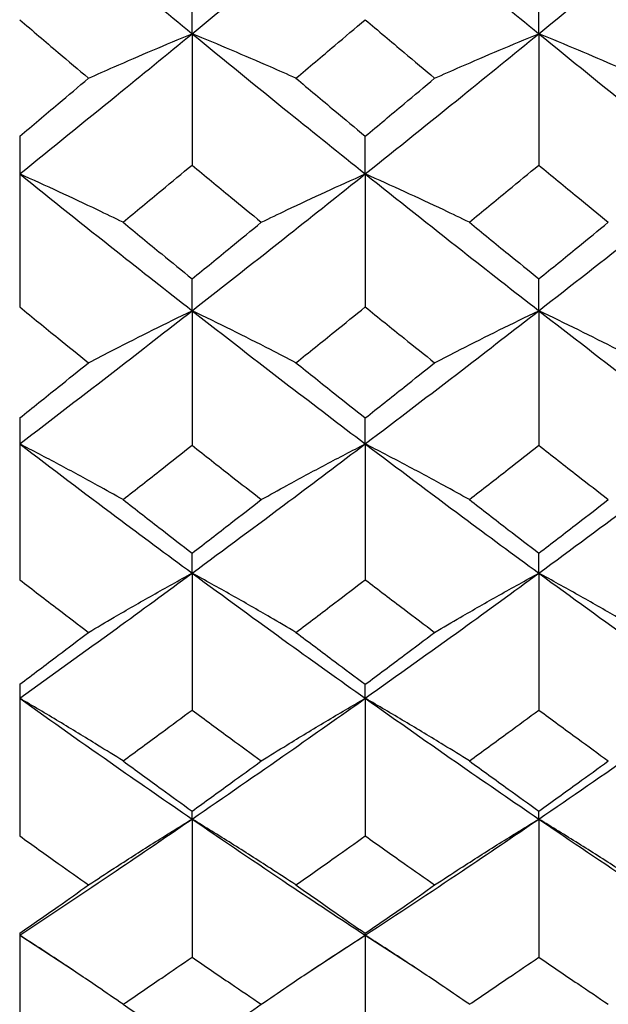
# Model space of a CAD drawing. Header units: inches. Extents: x 1.7 to 20.7, y 4 to 15.1.
# Tile 31 of 54: x 13.403 to 13.639, y 10.853 to 11.248. Entities that reach past the tile are written whole.
import ezdxf

# ---------------------------------------------------------------- set-up
doc = ezdxf.new("R2010")
doc.units = ezdxf.units.IN
doc.header["$MEASUREMENT"] = 0

msp = doc.modelspace()

# ---------------------------------------------------------------- linework, layer by layer
at = {"color": 7, "linetype": 'Continuous', "lineweight": 25}
for p, q in [((13.47168, 11.24262), (13.47168, 11.26006)), ((13.61079, 11.24262), (13.61079, 11.26006)), ((13.47168, 11.24262), (13.47168, 11.1899)), ((13.61079, 11.24262), (13.61079, 11.1899)), ((13.40252, 11.20146), (13.40252, 11.13291)), ((13.54115, 11.18634), (13.54115, 11.20146)), ((13.54115, 11.18634), (13.54115, 11.13291)), ((13.47168, 11.13142), (13.47168, 11.14419)), ((13.61079, 11.13142), (13.61079, 11.14419)), ((13.47168, 11.13142), (13.47168, 11.07738)), ((13.61079, 11.13142), (13.61079, 11.07738)), ((13.40252, 11.08836), (13.40252, 11.02341)), ((13.54115, 11.07795), (13.54115, 11.08836)), ((13.54115, 11.07795), (13.54115, 11.02341)), ((13.47168, 11.02605), (13.47168, 11.03407)), ((13.61079, 11.02605), (13.61079, 11.03407)), ((13.47168, 11.02605), (13.47168, 10.9711)), ((13.61079, 11.02605), (13.61079, 10.9711)), ((13.40252, 10.98143), (13.40252, 10.92057)), ((13.54115, 10.97581), (13.54115, 10.98143)), ((13.54115, 10.97581), (13.54115, 10.92057)), ((13.47168, 10.92733), (13.47168, 10.93053)), ((13.61079, 10.92733), (13.61079, 10.93053)), ((13.47168, 10.92733), (13.47168, 10.87189)), ((13.61079, 10.92733), (13.61079, 10.87189)), ((13.40252, 10.88147), (13.40252, 10.82517)), ((13.40252, 10.88069), (13.42448, 10.86634)), ((13.51903, 10.8663), (13.54115, 10.88069)), ((13.54115, 10.88069), (13.54115, 10.88147)), ((13.54115, 10.88069), (13.56329, 10.86634)), ((13.54115, 10.88069), (13.54115, 10.82517))]:
    msp.add_line(p, q, dxfattribs=at)
for points, knots in [([(13.40252, 11.30015), (13.4154, 11.28933), (13.43844, 11.26999), (13.46152, 11.25099), (13.47168, 11.24262)], [0, 0, 0, 0, 0.559325, 1, 1, 1, 1]), ([(13.47168, 11.24262), (13.48463, 11.25328), (13.50778, 11.27232), (13.53095, 11.29164), (13.54115, 11.30015)], [0, 0, 0, 0, 0.559569, 1, 1, 1, 1]), ([(13.54115, 11.30015), (13.55414, 11.28933), (13.57735, 11.27), (13.60057, 11.25099), (13.61079, 11.24262)], [0, 0, 0, 0, 0.559814, 1, 1, 1, 1]), ([(13.61079, 11.24262), (13.6238, 11.25328), (13.64702, 11.27231), (13.67024, 11.29164), (13.68046, 11.30015)], [0, 0, 0, 0, 0.56006, 1, 1, 1, 1]), ([(13.40252, 11.24824), (13.40767, 11.24384), (13.41687, 11.23598), (13.42608, 11.22818), (13.43014, 11.22475)], [0, 0, 0, 0, 0.559703, 1, 1, 1, 1]), ([(13.51334, 11.22475), (13.51853, 11.22912), (13.5278, 11.23693), (13.53707, 11.24478), (13.54115, 11.24824)], [0, 0, 0, 0, 0.559858, 1, 1, 1, 1]), ([(13.54115, 11.24824), (13.54635, 11.24384), (13.55563, 11.23599), (13.56491, 11.22818), (13.56899, 11.22475)], [0, 0, 0, 0, 0.559897, 1, 1, 1, 1]), ([(13.40252, 11.18634), (13.4154, 11.19676), (13.43844, 11.21538), (13.46152, 11.23429), (13.47168, 11.24262)], [0, 0, 0, 0, 0.559325, 1, 1, 1, 1]), ([(13.43014, 11.22475), (13.43354, 11.22626), (13.44205, 11.23005), (13.45587, 11.23603), (13.46641, 11.24042), (13.47168, 11.24262)], [0, 0, 0, 0, 0.249935, 0.624923, 1, 1, 1, 1]), ([(13.47168, 11.24262), (13.48463, 11.23203), (13.50778, 11.2131), (13.53095, 11.19452), (13.54115, 11.18634)], [0, 0, 0, 0, 0.559569, 1, 1, 1, 1]), ([(13.51334, 11.22475), (13.50992, 11.22626), (13.50138, 11.23005), (13.48753, 11.23602), (13.47697, 11.24042), (13.47168, 11.24262)], [0, 0, 0, 0, 0.249943, 0.624933, 1, 1, 1, 1]), ([(13.54115, 11.18634), (13.55414, 11.19676), (13.57735, 11.21537), (13.60057, 11.23429), (13.61079, 11.24262)], [0, 0, 0, 0, 0.5598145, 1, 1, 1, 1]), ([(13.56899, 11.22475), (13.57242, 11.22626), (13.58099, 11.23005), (13.59488, 11.23603), (13.60549, 11.24042), (13.61079, 11.24262)], [0, 0, 0, 0, 0.249939, 0.624927, 1, 1, 1, 1]), ([(13.61079, 11.24262), (13.6238, 11.23203), (13.64702, 11.21311), (13.67024, 11.19452), (13.68046, 11.18634)], [0, 0, 0, 0, 0.56006, 1, 1, 1, 1]), ([(13.65259, 11.22475), (13.64917, 11.22626), (13.6406, 11.23005), (13.6267, 11.23603), (13.61609, 11.24042), (13.61079, 11.24262)], [0, 0, 0, 0, 0.24994, 0.624929, 1, 1, 1, 1]), ([(13.40252, 11.20146), (13.40767, 11.2058), (13.41687, 11.21354), (13.42608, 11.22132), (13.43014, 11.22475)], [0, 0, 0, 0, 0.559703, 1, 1, 1, 1]), ([(13.51334, 11.22475), (13.51853, 11.22039), (13.5278, 11.2126), (13.53707, 11.20487), (13.54115, 11.20146)], [0, 0, 0, 0, 0.559858, 1, 1, 1, 1]), ([(13.54115, 11.20146), (13.54635, 11.2058), (13.55563, 11.21353), (13.56491, 11.22132), (13.56899, 11.22475)], [0, 0, 0, 0, 0.5598968, 1, 1, 1, 1]), ([(13.40252, 11.18634), (13.4154, 11.17599), (13.43844, 11.1575), (13.46152, 11.13939), (13.47168, 11.13142)], [0, 0, 0, 0, 0.559325, 1, 1, 1, 1]), ([(13.44397, 11.16694), (13.44057, 11.16858), (13.43207, 11.17269), (13.41829, 11.17917), (13.40777, 11.18395), (13.40252, 11.18634)], [0, 0, 0, 0, 0.249945, 0.624935, 1, 1, 1, 1]), ([(13.44397, 11.16694), (13.44914, 11.17121), (13.45838, 11.17884), (13.46762, 11.18652), (13.47168, 11.1899)], [0, 0, 0, 0, 0.559761, 1, 1, 1, 1]), ([(13.47168, 11.1899), (13.47686, 11.1856), (13.48611, 11.17792), (13.49537, 11.17029), (13.49944, 11.16694)], [0, 0, 0, 0, 0.5598, 1, 1, 1, 1]), ([(13.47168, 11.13142), (13.48463, 11.14157), (13.50778, 11.15972), (13.53095, 11.1782), (13.54115, 11.18634)], [0, 0, 0, 0, 0.559569, 1, 1, 1, 1]), ([(13.49944, 11.16694), (13.50286, 11.16858), (13.51141, 11.1727), (13.52527, 11.17918), (13.53586, 11.18395), (13.54115, 11.18634)], [0, 0, 0, 0, 0.249937, 0.624925, 1, 1, 1, 1]), ([(13.54115, 11.18634), (13.55414, 11.17599), (13.57735, 11.15751), (13.60057, 11.13939), (13.61079, 11.13142)], [0, 0, 0, 0, 0.559814, 1, 1, 1, 1]), ([(13.58292, 11.16694), (13.5795, 11.16858), (13.57093, 11.17269), (13.55704, 11.17918), (13.54645, 11.18395), (13.54115, 11.18634)], [0, 0, 0, 0, 0.249942, 0.624931, 1, 1, 1, 1]), ([(13.58292, 11.16694), (13.58812, 11.17121), (13.59741, 11.17884), (13.6067, 11.18652), (13.61079, 11.1899)], [0, 0, 0, 0, 0.5599549, 1, 1, 1, 1]), ([(13.61079, 11.1899), (13.61599, 11.1856), (13.62528, 11.17792), (13.63457, 11.17029), (13.63866, 11.16694)], [0, 0, 0, 0, 0.5599936, 1, 1, 1, 1]), ([(13.61079, 11.13142), (13.6238, 11.14157), (13.64702, 11.15971), (13.67024, 11.1782), (13.68046, 11.18634)], [0, 0, 0, 0, 0.56006, 1, 1, 1, 1]), ([(13.44397, 11.16694), (13.44914, 11.16268), (13.45838, 11.15507), (13.46762, 11.14752), (13.47168, 11.14419)], [0, 0, 0, 0, 0.559761, 1, 1, 1, 1]), ([(13.47168, 11.14419), (13.47686, 11.14842), (13.48611, 11.15598), (13.49537, 11.16359), (13.49944, 11.16694)], [0, 0, 0, 0, 0.5598001, 1, 1, 1, 1]), ([(13.58292, 11.16694), (13.58812, 11.16268), (13.59741, 11.15507), (13.6067, 11.14752), (13.61079, 11.14419)], [0, 0, 0, 0, 0.5599549, 1, 1, 1, 1]), ([(13.61079, 11.14419), (13.61599, 11.14842), (13.62528, 11.15598), (13.63457, 11.16359), (13.63866, 11.16694)], [0, 0, 0, 0, 0.5599936, 1, 1, 1, 1]), ([(13.40252, 11.13291), (13.40767, 11.12871), (13.41687, 11.12122), (13.42608, 11.11379), (13.43014, 11.11052)], [0, 0, 0, 0, 0.559703, 1, 1, 1, 1]), ([(13.40252, 11.07795), (13.4154, 11.08783), (13.43844, 11.10549), (13.46152, 11.12349), (13.47168, 11.13142)], [0, 0, 0, 0, 0.559325, 1, 1, 1, 1]), ([(13.43014, 11.11052), (13.43354, 11.11229), (13.44205, 11.11672), (13.45587, 11.12371), (13.46641, 11.12885), (13.47168, 11.13142)], [0, 0, 0, 0, 0.249935, 0.624923, 1, 1, 1, 1]), ([(13.47168, 11.13142), (13.48463, 11.12134), (13.50778, 11.10332), (13.53095, 11.08571), (13.54115, 11.07795)], [0, 0, 0, 0, 0.559569, 1, 1, 1, 1]), ([(13.51334, 11.11052), (13.50992, 11.11229), (13.50138, 11.11671), (13.48753, 11.1237), (13.47697, 11.12884), (13.47168, 11.13142)], [0, 0, 0, 0, 0.249943, 0.624933, 1, 1, 1, 1]), ([(13.51334, 11.11052), (13.51853, 11.11468), (13.5278, 11.12212), (13.53707, 11.12961), (13.54115, 11.13291)], [0, 0, 0, 0, 0.559858, 1, 1, 1, 1]), ([(13.54115, 11.13291), (13.54635, 11.12871), (13.55563, 11.12122), (13.56491, 11.11379), (13.56899, 11.11052)], [0, 0, 0, 0, 0.559897, 1, 1, 1, 1]), ([(13.54115, 11.07795), (13.55414, 11.08783), (13.57735, 11.10548), (13.60057, 11.12349), (13.61079, 11.13142)], [0, 0, 0, 0, 0.559814, 1, 1, 1, 1]), ([(13.56899, 11.11052), (13.57242, 11.11229), (13.58099, 11.11672), (13.59488, 11.12371), (13.60549, 11.12885), (13.61079, 11.13142)], [0, 0, 0, 0, 0.2499389, 0.6249274, 1, 1, 1, 1]), ([(13.61079, 11.13142), (13.6238, 11.12133), (13.64702, 11.10333), (13.67024, 11.08571), (13.68046, 11.07795)], [0, 0, 0, 0, 0.56006, 1, 1, 1, 1]), ([(13.65259, 11.11052), (13.64917, 11.11229), (13.6406, 11.11672), (13.6267, 11.1237), (13.61609, 11.12885), (13.61079, 11.13142)], [0, 0, 0, 0, 0.24994, 0.624929, 1, 1, 1, 1]), ([(13.40252, 11.08836), (13.40767, 11.09248), (13.41687, 11.09984), (13.42608, 11.10725), (13.43014, 11.11052)], [0, 0, 0, 0, 0.559703, 1, 1, 1, 1]), ([(13.51334, 11.11052), (13.51853, 11.10636), (13.5278, 11.09895), (13.53707, 11.0916), (13.54115, 11.08836)], [0, 0, 0, 0, 0.559858, 1, 1, 1, 1]), ([(13.54115, 11.08836), (13.54635, 11.09248), (13.55563, 11.09984), (13.56491, 11.10725), (13.56899, 11.11052)], [0, 0, 0, 0, 0.5598968, 1, 1, 1, 1]), ([(13.40252, 11.07795), (13.4154, 11.06816), (13.43844, 11.05065), (13.46152, 11.03357), (13.47168, 11.02605)], [0, 0, 0, 0, 0.559325, 1, 1, 1, 1]), ([(13.44397, 11.0556), (13.44057, 11.05749), (13.43207, 11.06222), (13.41829, 11.0697), (13.40777, 11.0752), (13.40252, 11.07795)], [0, 0, 0, 0, 0.249945, 0.624935, 1, 1, 1, 1]), ([(13.44397, 11.0556), (13.44914, 11.05964), (13.45838, 11.06688), (13.46762, 11.07417), (13.47168, 11.07738)], [0, 0, 0, 0, 0.559761, 1, 1, 1, 1]), ([(13.47168, 11.02605), (13.48463, 11.03563), (13.50778, 11.05275), (13.53095, 11.07025), (13.54115, 11.07795)], [0, 0, 0, 0, 0.559569, 1, 1, 1, 1]), ([(13.47168, 11.07738), (13.47686, 11.07329), (13.48611, 11.066), (13.49537, 11.05878), (13.49944, 11.0556)], [0, 0, 0, 0, 0.5598, 1, 1, 1, 1]), ([(13.49944, 11.0556), (13.50286, 11.05749), (13.51141, 11.06223), (13.52527, 11.06971), (13.53586, 11.0752), (13.54115, 11.07795)], [0, 0, 0, 0, 0.249937, 0.624925, 1, 1, 1, 1]), ([(13.54115, 11.07795), (13.55414, 11.06816), (13.57735, 11.05066), (13.60057, 11.03357), (13.61079, 11.02605)], [0, 0, 0, 0, 0.559814, 1, 1, 1, 1]), ([(13.58292, 11.0556), (13.5795, 11.05749), (13.57093, 11.06223), (13.55704, 11.0697), (13.54645, 11.0752), (13.54115, 11.07795)], [0, 0, 0, 0, 0.249942, 0.624931, 1, 1, 1, 1]), ([(13.58292, 11.0556), (13.58812, 11.05964), (13.59741, 11.06687), (13.6067, 11.07417), (13.61079, 11.07738)], [0, 0, 0, 0, 0.5599549, 1, 1, 1, 1]), ([(13.61079, 11.02605), (13.6238, 11.03563), (13.64702, 11.05274), (13.67024, 11.07025), (13.68046, 11.07795)], [0, 0, 0, 0, 0.56006, 1, 1, 1, 1]), ([(13.61079, 11.07738), (13.61599, 11.07329), (13.62528, 11.066), (13.63457, 11.05878), (13.63866, 11.0556)], [0, 0, 0, 0, 0.5599936, 1, 1, 1, 1]), ([(13.44397, 11.0556), (13.44914, 11.05156), (13.45838, 11.04435), (13.46762, 11.03721), (13.47168, 11.03407)], [0, 0, 0, 0, 0.5597614, 1, 1, 1, 1]), ([(13.47168, 11.03407), (13.47686, 11.03807), (13.48611, 11.04522), (13.49537, 11.05242), (13.49944, 11.0556)], [0, 0, 0, 0, 0.5598, 1, 1, 1, 1]), ([(13.58292, 11.0556), (13.58812, 11.05156), (13.59741, 11.04435), (13.6067, 11.03721), (13.61079, 11.03407)], [0, 0, 0, 0, 0.559955, 1, 1, 1, 1]), ([(13.61079, 11.03407), (13.61599, 11.03807), (13.62528, 11.04522), (13.63457, 11.05242), (13.63866, 11.0556)], [0, 0, 0, 0, 0.5599936, 1, 1, 1, 1]), ([(13.40252, 10.97581), (13.4154, 10.98507), (13.43844, 11.00163), (13.46152, 11.01858), (13.47168, 11.02605)], [0, 0, 0, 0, 0.559325, 1, 1, 1, 1]), ([(13.43014, 11.00228), (13.43354, 11.0043), (13.44205, 11.00934), (13.45587, 11.01729), (13.46641, 11.02313), (13.47168, 11.02605)], [0, 0, 0, 0, 0.249935, 0.624923, 1, 1, 1, 1]), ([(13.47168, 11.02605), (13.48463, 11.01656), (13.50778, 10.9996), (13.53095, 10.98308), (13.54115, 10.97581)], [0, 0, 0, 0, 0.559569, 1, 1, 1, 1]), ([(13.51334, 11.00228), (13.50992, 11.00429), (13.50138, 11.00933), (13.48753, 11.01728), (13.47697, 11.02313), (13.47168, 11.02605)], [0, 0, 0, 0, 0.249943, 0.624933, 1, 1, 1, 1]), ([(13.54115, 10.97581), (13.55414, 10.98507), (13.57735, 11.00162), (13.60057, 11.01858), (13.61079, 11.02605)], [0, 0, 0, 0, 0.559814, 1, 1, 1, 1]), ([(13.56899, 11.00228), (13.57242, 11.0043), (13.58099, 11.00933), (13.59488, 11.01728), (13.60549, 11.02313), (13.61079, 11.02605)], [0, 0, 0, 0, 0.249939, 0.624927, 1, 1, 1, 1]), ([(13.61079, 11.02605), (13.6238, 11.01656), (13.64702, 10.99961), (13.67024, 10.98308), (13.68046, 10.97581)], [0, 0, 0, 0, 0.56006, 1, 1, 1, 1]), ([(13.65259, 11.00228), (13.64917, 11.0043), (13.6406, 11.00933), (13.6267, 11.01728), (13.61609, 11.02313), (13.61079, 11.02605)], [0, 0, 0, 0, 0.24994, 0.624929, 1, 1, 1, 1]), ([(13.40252, 11.02341), (13.40767, 11.01945), (13.41687, 11.01237), (13.42608, 11.00536), (13.43014, 11.00228)], [0, 0, 0, 0, 0.5597034, 1, 1, 1, 1]), ([(13.51334, 11.00228), (13.51853, 11.00621), (13.5278, 11.01322), (13.53707, 11.02029), (13.54115, 11.02341)], [0, 0, 0, 0, 0.559858, 1, 1, 1, 1]), ([(13.54115, 11.02341), (13.54635, 11.01945), (13.55563, 11.01237), (13.56491, 11.00536), (13.56899, 11.00228)], [0, 0, 0, 0, 0.559897, 1, 1, 1, 1]), ([(13.40252, 10.98143), (13.40767, 10.9853), (13.41687, 10.99222), (13.42608, 10.99921), (13.43014, 11.00228)], [0, 0, 0, 0, 0.559703, 1, 1, 1, 1]), ([(13.51334, 11.00228), (13.51853, 10.99837), (13.5278, 10.99138), (13.53707, 10.98447), (13.54115, 10.98143)], [0, 0, 0, 0, 0.559858, 1, 1, 1, 1]), ([(13.54115, 10.98143), (13.54635, 10.9853), (13.55563, 10.99222), (13.56491, 10.99921), (13.56899, 11.00228)], [0, 0, 0, 0, 0.559897, 1, 1, 1, 1]), ([(13.40252, 10.97581), (13.4154, 10.96664), (13.43844, 10.95025), (13.46152, 10.93434), (13.47168, 10.92733)], [0, 0, 0, 0, 0.559325, 1, 1, 1, 1]), ([(13.44397, 10.95067), (13.44057, 10.9528), (13.43207, 10.95812), (13.41829, 10.96653), (13.40777, 10.97272), (13.40252, 10.97581)], [0, 0, 0, 0, 0.249945, 0.624935, 1, 1, 1, 1]), ([(13.47168, 10.92733), (13.48463, 10.93626), (13.50778, 10.95221), (13.53095, 10.9686), (13.54115, 10.97581)], [0, 0, 0, 0, 0.559569, 1, 1, 1, 1]), ([(13.49944, 10.95067), (13.50286, 10.9528), (13.51141, 10.95813), (13.52527, 10.96654), (13.53586, 10.97272), (13.54115, 10.97581)], [0, 0, 0, 0, 0.249937, 0.624925, 1, 1, 1, 1]), ([(13.54115, 10.97581), (13.55414, 10.96664), (13.57735, 10.95026), (13.60057, 10.93434), (13.61079, 10.92733)], [0, 0, 0, 0, 0.559814, 1, 1, 1, 1]), ([(13.58292, 10.95067), (13.5795, 10.9528), (13.57093, 10.95813), (13.55704, 10.96653), (13.54645, 10.97272), (13.54115, 10.97581)], [0, 0, 0, 0, 0.249942, 0.624931, 1, 1, 1, 1]), ([(13.61079, 10.92733), (13.6238, 10.93626), (13.64702, 10.9522), (13.67024, 10.9686), (13.68046, 10.97581)], [0, 0, 0, 0, 0.56006, 1, 1, 1, 1]), ([(13.44397, 10.95067), (13.44914, 10.95447), (13.45838, 10.96125), (13.46762, 10.96809), (13.47168, 10.9711)], [0, 0, 0, 0, 0.5597614, 1, 1, 1, 1]), ([(13.47168, 10.9711), (13.47686, 10.96727), (13.48611, 10.96042), (13.49537, 10.95365), (13.49944, 10.95067)], [0, 0, 0, 0, 0.5598, 1, 1, 1, 1]), ([(13.58292, 10.95067), (13.58812, 10.95447), (13.59741, 10.96124), (13.6067, 10.96809), (13.61079, 10.9711)], [0, 0, 0, 0, 0.5599549, 1, 1, 1, 1]), ([(13.61079, 10.9711), (13.61599, 10.96727), (13.62528, 10.96043), (13.63457, 10.95365), (13.63866, 10.95067)], [0, 0, 0, 0, 0.559994, 1, 1, 1, 1]), ([(13.44397, 10.95067), (13.44914, 10.94689), (13.45838, 10.94014), (13.46762, 10.93347), (13.47168, 10.93053)], [0, 0, 0, 0, 0.559761, 1, 1, 1, 1]), ([(13.47168, 10.93053), (13.47686, 10.93427), (13.48611, 10.94095), (13.49537, 10.9477), (13.49944, 10.95067)], [0, 0, 0, 0, 0.5598, 1, 1, 1, 1]), ([(13.58292, 10.95067), (13.58812, 10.94689), (13.59741, 10.94014), (13.6067, 10.93347), (13.61079, 10.93053)], [0, 0, 0, 0, 0.559955, 1, 1, 1, 1]), ([(13.61079, 10.93053), (13.61599, 10.93427), (13.62528, 10.94095), (13.63457, 10.9477), (13.63866, 10.95067)], [0, 0, 0, 0, 0.559994, 1, 1, 1, 1]), ([(13.40252, 10.88069), (13.4154, 10.88927), (13.43844, 10.9046), (13.46152, 10.92038), (13.47168, 10.92733)], [0, 0, 0, 0, 0.559325, 1, 1, 1, 1]), ([(13.43014, 10.90087), (13.43354, 10.90311), (13.44205, 10.90872), (13.45587, 10.91757), (13.46641, 10.92407), (13.47168, 10.92733)], [0, 0, 0, 0, 0.249935, 0.624923, 1, 1, 1, 1]), ([(13.47168, 10.92733), (13.48463, 10.9185), (13.50778, 10.90271), (13.53095, 10.88743), (13.54115, 10.88069)], [0, 0, 0, 0, 0.559569, 1, 1, 1, 1]), ([(13.51334, 10.90087), (13.50992, 10.90311), (13.50138, 10.90871), (13.48753, 10.91756), (13.47697, 10.92407), (13.47168, 10.92733)], [0, 0, 0, 0, 0.249943, 0.624933, 1, 1, 1, 1]), ([(13.54115, 10.88069), (13.55414, 10.88927), (13.57735, 10.90459), (13.60057, 10.92038), (13.61079, 10.92733)], [0, 0, 0, 0, 0.559814, 1, 1, 1, 1]), ([(13.56899, 10.90087), (13.57242, 10.90311), (13.58099, 10.90872), (13.59488, 10.91757), (13.60549, 10.92407), (13.61079, 10.92733)], [0, 0, 0, 0, 0.249939, 0.624927, 1, 1, 1, 1]), ([(13.61079, 10.92733), (13.6238, 10.9185), (13.64702, 10.90272), (13.67024, 10.88742), (13.68046, 10.88069)], [0, 0, 0, 0, 0.56006, 1, 1, 1, 1]), ([(13.65259, 10.90087), (13.64917, 10.90311), (13.6406, 10.90872), (13.6267, 10.91756), (13.61609, 10.92407), (13.61079, 10.92733)], [0, 0, 0, 0, 0.24994, 0.624929, 1, 1, 1, 1]), ([(13.40252, 10.92057), (13.40767, 10.91687), (13.41687, 10.91026), (13.42608, 10.90374), (13.43014, 10.90087)], [0, 0, 0, 0, 0.559703, 1, 1, 1, 1]), ([(13.51334, 10.90087), (13.51853, 10.90452), (13.5278, 10.91106), (13.53707, 10.91766), (13.54115, 10.92057)], [0, 0, 0, 0, 0.559858, 1, 1, 1, 1]), ([(13.54115, 10.92057), (13.54635, 10.91687), (13.55563, 10.91027), (13.56491, 10.90374), (13.56899, 10.90087)], [0, 0, 0, 0, 0.559897, 1, 1, 1, 1]), ([(13.40252, 10.88147), (13.40767, 10.88507), (13.41687, 10.8915), (13.42608, 10.898), (13.43014, 10.90087)], [0, 0, 0, 0, 0.5597034, 1, 1, 1, 1]), ([(13.51334, 10.90087), (13.51853, 10.89723), (13.5278, 10.89072), (13.53707, 10.8843), (13.54115, 10.88147)], [0, 0, 0, 0, 0.559858, 1, 1, 1, 1]), ([(13.54115, 10.88147), (13.54635, 10.88507), (13.55563, 10.8915), (13.56491, 10.898), (13.56899, 10.90087)], [0, 0, 0, 0, 0.559897, 1, 1, 1, 1]), ([(13.44397, 10.85296), (13.44057, 10.85531), (13.43207, 10.86118), (13.41829, 10.87045), (13.40777, 10.87728), (13.40252, 10.88069)], [0, 0, 0, 0, 0.249945, 0.624935, 1, 1, 1, 1]), ([(13.49944, 10.85296), (13.50286, 10.85531), (13.51141, 10.86119), (13.52527, 10.87046), (13.53586, 10.87728), (13.54115, 10.88069)], [0, 0, 0, 0, 0.249937, 0.624925, 1, 1, 1, 1]), ([(13.58292, 10.85296), (13.5795, 10.85531), (13.57093, 10.86119), (13.55704, 10.87046), (13.54645, 10.87728), (13.54115, 10.88069)], [0, 0, 0, 0, 0.249942, 0.624931, 1, 1, 1, 1]), ([(13.44397, 10.85296), (13.44914, 10.85647), (13.45838, 10.86275), (13.46762, 10.8691), (13.47168, 10.87189)], [0, 0, 0, 0, 0.559761, 1, 1, 1, 1]), ([(13.47168, 10.87189), (13.47686, 10.86834), (13.48611, 10.86199), (13.49537, 10.85572), (13.49944, 10.85296)], [0, 0, 0, 0, 0.5598, 1, 1, 1, 1]), ([(13.58292, 10.85296), (13.58812, 10.85647), (13.59741, 10.86275), (13.6067, 10.8691), (13.61079, 10.87189)], [0, 0, 0, 0, 0.559955, 1, 1, 1, 1]), ([(13.61079, 10.87189), (13.61599, 10.86834), (13.62528, 10.86199), (13.63457, 10.85572), (13.63866, 10.85296)], [0, 0, 0, 0, 0.559994, 1, 1, 1, 1]), ([(13.44397, 10.85296), (13.44914, 10.84947), (13.45838, 10.84322), (13.46762, 10.83706), (13.47168, 10.83435)], [0, 0, 0, 0, 0.559761, 1, 1, 1, 1]), ([(13.47168, 10.83435), (13.47686, 10.8378), (13.48611, 10.84397), (13.49537, 10.85021), (13.49944, 10.85296)], [0, 0, 0, 0, 0.5598, 1, 1, 1, 1])]:
    msp.add_open_spline(points, degree=3, knots=knots, dxfattribs=at)

doc.saveas('drawing.dxf')
